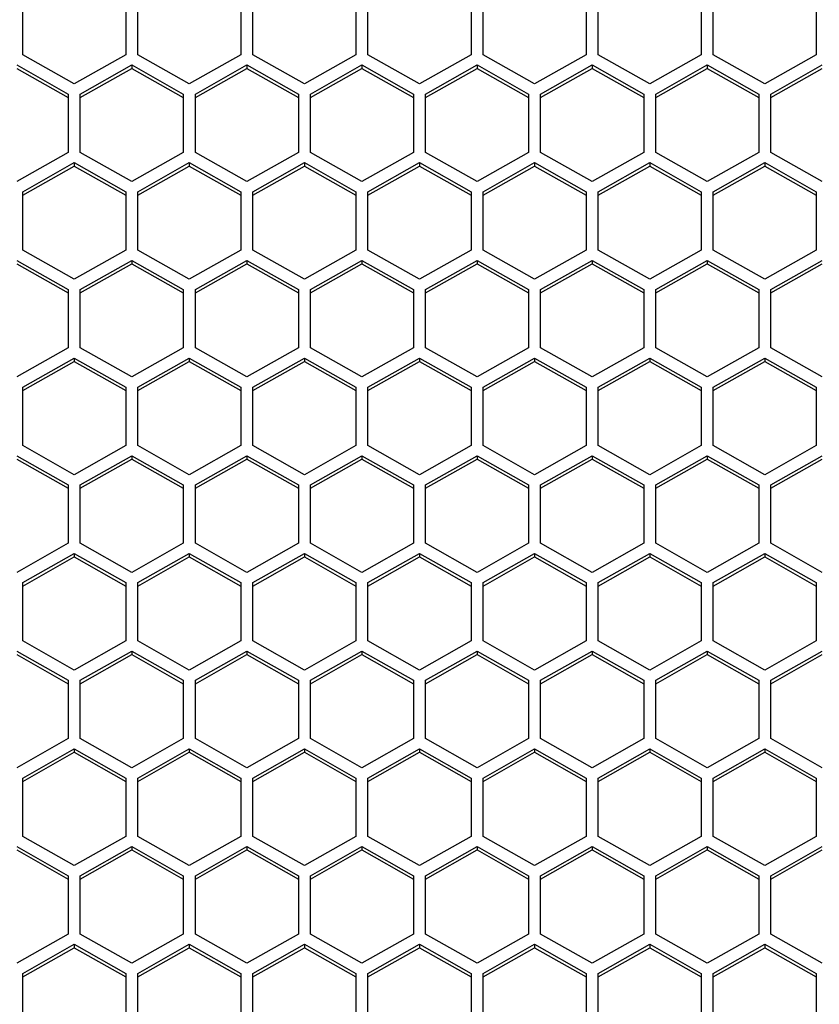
# Model space of a CAD drawing. Header units: millimetres. Extents: x -4202 to 34589, y -2795 to 14011.
# Tile 65 of 118: x -3426 to -3421, y 3235 to 3241. Entities that reach past the tile are written whole.
import ezdxf

# ---------------------------------------------------------------- set-up
doc = ezdxf.new("R2010")
doc.units = ezdxf.units.MM

msp = doc.modelspace()

# ---------------------------------------------------------------- linework, layer by layer
at = {"color": 7, "linetype": 'Continuous'}
for p, q in [((-3426.0556, 3241.0679), (-3426.0556, 3241.4244)), ((-3425.4256, 3241.4244), (-3425.4256, 3241.0679)), ((-3425.3521, 3241.0679), (-3425.3521, 3241.4244)), ((-3424.7221, 3241.4244), (-3424.7221, 3241.0679)), ((-3424.6486, 3241.0679), (-3424.6486, 3241.4244)), ((-3424.0186, 3241.4244), (-3424.0186, 3241.0679)), ((-3423.9451, 3241.0679), (-3423.9451, 3241.4244)), ((-3423.3151, 3241.4244), (-3423.3151, 3241.0679)), ((-3423.2416, 3241.0679), (-3423.2416, 3241.4244)), ((-3422.6116, 3241.4244), (-3422.6116, 3241.0679)), ((-3422.5381, 3241.0679), (-3422.5381, 3241.4244)), ((-3421.9081, 3241.4244), (-3421.9081, 3241.0679)), ((-3421.8346, 3241.0679), (-3421.8346, 3241.4244)), ((-3421.2046, 3241.4244), (-3421.2046, 3241.0679)), ((-3425.7406, 3240.8897), (-3426.0556, 3241.0679)), ((-3425.4256, 3241.0679), (-3425.7406, 3240.8897)), ((-3425.0371, 3240.8897), (-3425.3521, 3241.0679)), ((-3424.7221, 3241.0679), (-3425.0371, 3240.8897)), ((-3424.3336, 3240.8897), (-3424.6486, 3241.0679)), ((-3424.0186, 3241.0679), (-3424.3336, 3240.8897)), ((-3423.6301, 3240.8897), (-3423.9451, 3241.0679)), ((-3423.3151, 3241.0679), (-3423.6301, 3240.8897)), ((-3422.9266, 3240.8897), (-3423.2416, 3241.0679)), ((-3422.6116, 3241.0679), (-3422.9266, 3240.8897)), ((-3422.2231, 3240.8897), (-3422.5381, 3241.0679)), ((-3421.9081, 3241.0679), (-3422.2231, 3240.8897)), ((-3421.5196, 3240.8897), (-3421.8346, 3241.0679)), ((-3421.2046, 3241.0679), (-3421.5196, 3240.8897)), ((-3426.0923, 3241.0056), (-3425.7773, 3240.8274)), ((-3425.7038, 3240.8274), (-3425.3888, 3241.0056)), ((-3425.3888, 3241.0056), (-3425.0738, 3240.8274)), ((-3425.3888, 3241.0056), (-3425.3888, 3240.9846)), ((-3425.0003, 3240.8274), (-3424.6853, 3241.0056)), ((-3424.6853, 3241.0056), (-3424.3703, 3240.8274)), ((-3424.6853, 3241.0056), (-3424.6853, 3240.9846)), ((-3424.2968, 3240.8274), (-3423.9818, 3241.0056)), ((-3423.9818, 3241.0056), (-3423.6668, 3240.8274)), ((-3423.9818, 3241.0056), (-3423.9818, 3240.9846)), ((-3423.5933, 3240.8274), (-3423.2783, 3241.0056)), ((-3423.2783, 3241.0056), (-3422.9633, 3240.8274)), ((-3423.2783, 3241.0056), (-3423.2783, 3240.9846)), ((-3422.8898, 3240.8274), (-3422.5748, 3241.0056)), ((-3422.5748, 3241.0056), (-3422.2598, 3240.8274)), ((-3422.5748, 3241.0056), (-3422.5748, 3240.9846)), ((-3422.1863, 3240.8274), (-3421.8713, 3241.0056)), ((-3421.8713, 3241.0056), (-3421.5563, 3240.8274)), ((-3421.8713, 3241.0056), (-3421.8713, 3240.9846)), ((-3421.4828, 3240.8274), (-3421.1678, 3241.0056)), ((-3426.0923, 3240.9846), (-3425.7773, 3240.8064)), ((-3425.7038, 3240.8064), (-3425.3888, 3240.9846)), ((-3425.3888, 3240.9846), (-3425.0738, 3240.8064)), ((-3425.0003, 3240.8064), (-3424.6853, 3240.9846)), ((-3424.6853, 3240.9846), (-3424.3703, 3240.8064)), ((-3424.2968, 3240.8064), (-3423.9818, 3240.9846)), ((-3423.9818, 3240.9846), (-3423.6668, 3240.8064)), ((-3423.5933, 3240.8064), (-3423.2783, 3240.9846)), ((-3423.2783, 3240.9846), (-3422.9633, 3240.8064)), ((-3422.8898, 3240.8064), (-3422.5748, 3240.9846)), ((-3422.5748, 3240.9846), (-3422.2598, 3240.8064)), ((-3422.1863, 3240.8064), (-3421.8713, 3240.9846)), ((-3421.8713, 3240.9846), (-3421.5563, 3240.8064)), ((-3421.4828, 3240.8064), (-3421.1678, 3240.9846)), ((-3425.7773, 3240.8274), (-3425.7773, 3240.4709)), ((-3425.7038, 3240.4709), (-3425.7038, 3240.8274)), ((-3425.0738, 3240.8274), (-3425.0738, 3240.4709)), ((-3425.0003, 3240.4709), (-3425.0003, 3240.8274)), ((-3424.3703, 3240.8274), (-3424.3703, 3240.4709)), ((-3424.2968, 3240.4709), (-3424.2968, 3240.8274)), ((-3423.6668, 3240.8274), (-3423.6668, 3240.4709)), ((-3423.5933, 3240.4709), (-3423.5933, 3240.8274)), ((-3422.9633, 3240.8274), (-3422.9633, 3240.4709)), ((-3422.8898, 3240.4709), (-3422.8898, 3240.8274)), ((-3422.2598, 3240.8274), (-3422.2598, 3240.4709)), ((-3422.1863, 3240.4709), (-3422.1863, 3240.8274)), ((-3421.5563, 3240.8274), (-3421.5563, 3240.4709)), ((-3421.4828, 3240.4709), (-3421.4828, 3240.8274)), ((-3425.7773, 3240.4709), (-3426.0923, 3240.2927)), ((-3425.3888, 3240.2927), (-3425.7038, 3240.4709)), ((-3425.0738, 3240.4709), (-3425.3888, 3240.2927)), ((-3424.6853, 3240.2927), (-3425.0003, 3240.4709)), ((-3424.3703, 3240.4709), (-3424.6853, 3240.2927)), ((-3423.9818, 3240.2927), (-3424.2968, 3240.4709)), ((-3423.6668, 3240.4709), (-3423.9818, 3240.2927)), ((-3423.2783, 3240.2927), (-3423.5933, 3240.4709)), ((-3422.9633, 3240.4709), (-3423.2783, 3240.2927)), ((-3422.5748, 3240.2927), (-3422.8898, 3240.4709)), ((-3422.2598, 3240.4709), (-3422.5748, 3240.2927)), ((-3421.8713, 3240.2927), (-3422.1863, 3240.4709)), ((-3421.5563, 3240.4709), (-3421.8713, 3240.2927)), ((-3421.1678, 3240.2927), (-3421.4828, 3240.4709)), ((-3426.0556, 3240.2303), (-3425.7406, 3240.4086)), ((-3425.7406, 3240.4086), (-3425.4256, 3240.2303)), ((-3425.7406, 3240.4086), (-3425.7406, 3240.3876)), ((-3425.3521, 3240.2303), (-3425.0371, 3240.4086)), ((-3425.0371, 3240.4086), (-3424.7221, 3240.2303)), ((-3425.0371, 3240.4086), (-3425.0371, 3240.3876)), ((-3424.6486, 3240.2303), (-3424.3336, 3240.4086)), ((-3424.3336, 3240.4086), (-3424.0186, 3240.2303)), ((-3424.3336, 3240.4086), (-3424.3336, 3240.3876)), ((-3423.9451, 3240.2303), (-3423.6301, 3240.4086)), ((-3423.6301, 3240.4086), (-3423.3151, 3240.2303)), ((-3423.6301, 3240.4086), (-3423.6301, 3240.3876)), ((-3423.2416, 3240.2303), (-3422.9266, 3240.4086)), ((-3422.9266, 3240.4086), (-3422.6116, 3240.2303)), ((-3422.9266, 3240.4086), (-3422.9266, 3240.3876)), ((-3422.5381, 3240.2303), (-3422.2231, 3240.4086)), ((-3422.2231, 3240.4086), (-3421.9081, 3240.2303)), ((-3422.2231, 3240.4086), (-3422.2231, 3240.3876)), ((-3421.8346, 3240.2303), (-3421.5196, 3240.4086)), ((-3421.5196, 3240.4086), (-3421.2046, 3240.2303)), ((-3421.5196, 3240.4086), (-3421.5196, 3240.3876)), ((-3426.0556, 3240.2094), (-3425.7406, 3240.3876)), ((-3425.7406, 3240.3876), (-3425.4256, 3240.2094)), ((-3425.3521, 3240.2094), (-3425.0371, 3240.3876)), ((-3425.0371, 3240.3876), (-3424.7221, 3240.2094)), ((-3424.6486, 3240.2094), (-3424.3336, 3240.3876)), ((-3424.3336, 3240.3876), (-3424.0186, 3240.2094)), ((-3423.9451, 3240.2094), (-3423.6301, 3240.3876)), ((-3423.6301, 3240.3876), (-3423.3151, 3240.2094)), ((-3423.2416, 3240.2094), (-3422.9266, 3240.3876)), ((-3422.9266, 3240.3876), (-3422.6116, 3240.2094)), ((-3422.5381, 3240.2094), (-3422.2231, 3240.3876)), ((-3422.2231, 3240.3876), (-3421.9081, 3240.2094)), ((-3421.8346, 3240.2094), (-3421.5196, 3240.3876)), ((-3421.5196, 3240.3876), (-3421.2046, 3240.2094)), ((-3426.0556, 3239.8739), (-3426.0556, 3240.2303)), ((-3425.4256, 3240.2303), (-3425.4256, 3239.8739)), ((-3425.3521, 3239.8739), (-3425.3521, 3240.2303)), ((-3424.7221, 3240.2303), (-3424.7221, 3239.8739)), ((-3424.6486, 3239.8739), (-3424.6486, 3240.2303)), ((-3424.0186, 3240.2303), (-3424.0186, 3239.8739)), ((-3423.9451, 3239.8739), (-3423.9451, 3240.2303)), ((-3423.3151, 3240.2303), (-3423.3151, 3239.8739)), ((-3423.2416, 3239.8739), (-3423.2416, 3240.2303)), ((-3422.6116, 3240.2303), (-3422.6116, 3239.8739)), ((-3422.5381, 3239.8739), (-3422.5381, 3240.2303)), ((-3421.9081, 3240.2303), (-3421.9081, 3239.8739)), ((-3421.8346, 3239.8739), (-3421.8346, 3240.2303)), ((-3421.2046, 3240.2303), (-3421.2046, 3239.8739)), ((-3425.7406, 3239.6957), (-3426.0556, 3239.8739)), ((-3425.4256, 3239.8739), (-3425.7406, 3239.6957)), ((-3425.0371, 3239.6957), (-3425.3521, 3239.8739)), ((-3424.7221, 3239.8739), (-3425.0371, 3239.6957)), ((-3424.3336, 3239.6957), (-3424.6486, 3239.8739)), ((-3424.0186, 3239.8739), (-3424.3336, 3239.6957)), ((-3423.6301, 3239.6957), (-3423.9451, 3239.8739)), ((-3423.3151, 3239.8739), (-3423.6301, 3239.6957)), ((-3422.9266, 3239.6957), (-3423.2416, 3239.8739)), ((-3422.6116, 3239.8739), (-3422.9266, 3239.6957)), ((-3422.2231, 3239.6957), (-3422.5381, 3239.8739)), ((-3421.9081, 3239.8739), (-3422.2231, 3239.6957)), ((-3421.5196, 3239.6957), (-3421.8346, 3239.8739)), ((-3421.2046, 3239.8739), (-3421.5196, 3239.6957)), ((-3426.0923, 3239.8115), (-3425.7773, 3239.6333)), ((-3425.7038, 3239.6333), (-3425.3888, 3239.8115)), ((-3425.3888, 3239.8115), (-3425.0738, 3239.6333)), ((-3425.3888, 3239.8115), (-3425.3888, 3239.7906)), ((-3425.0003, 3239.6333), (-3424.6853, 3239.8115)), ((-3424.6853, 3239.8115), (-3424.3703, 3239.6333)), ((-3424.6853, 3239.8115), (-3424.6853, 3239.7906)), ((-3424.2968, 3239.6333), (-3423.9818, 3239.8115)), ((-3423.9818, 3239.8115), (-3423.6668, 3239.6333)), ((-3423.9818, 3239.8115), (-3423.9818, 3239.7906)), ((-3423.5933, 3239.6333), (-3423.2783, 3239.8115)), ((-3423.2783, 3239.8115), (-3422.9633, 3239.6333)), ((-3423.2783, 3239.8115), (-3423.2783, 3239.7906)), ((-3422.8898, 3239.6333), (-3422.5748, 3239.8115)), ((-3422.5748, 3239.8115), (-3422.2598, 3239.6333)), ((-3422.5748, 3239.8115), (-3422.5748, 3239.7906)), ((-3422.1863, 3239.6333), (-3421.8713, 3239.8115)), ((-3421.8713, 3239.8115), (-3421.5563, 3239.6333)), ((-3421.8713, 3239.8115), (-3421.8713, 3239.7906)), ((-3421.4828, 3239.6333), (-3421.1678, 3239.8115)), ((-3426.0923, 3239.7906), (-3425.7773, 3239.6124)), ((-3425.7038, 3239.6124), (-3425.3888, 3239.7906)), ((-3425.3888, 3239.7906), (-3425.0738, 3239.6124)), ((-3425.0003, 3239.6124), (-3424.6853, 3239.7906)), ((-3424.6853, 3239.7906), (-3424.3703, 3239.6124)), ((-3424.2968, 3239.6124), (-3423.9818, 3239.7906)), ((-3423.9818, 3239.7906), (-3423.6668, 3239.6124)), ((-3423.5933, 3239.6124), (-3423.2783, 3239.7906)), ((-3423.2783, 3239.7906), (-3422.9633, 3239.6124)), ((-3422.8898, 3239.6124), (-3422.5748, 3239.7906)), ((-3422.5748, 3239.7906), (-3422.2598, 3239.6124)), ((-3422.1863, 3239.6124), (-3421.8713, 3239.7906)), ((-3421.8713, 3239.7906), (-3421.5563, 3239.6124)), ((-3421.4828, 3239.6124), (-3421.1678, 3239.7906)), ((-3425.7773, 3239.6333), (-3425.7773, 3239.2769)), ((-3425.7038, 3239.2769), (-3425.7038, 3239.6333)), ((-3425.0738, 3239.6333), (-3425.0738, 3239.2769)), ((-3425.0003, 3239.2769), (-3425.0003, 3239.6333)), ((-3424.3703, 3239.6333), (-3424.3703, 3239.2769)), ((-3424.2968, 3239.2769), (-3424.2968, 3239.6333)), ((-3423.6668, 3239.6333), (-3423.6668, 3239.2769)), ((-3423.5933, 3239.2769), (-3423.5933, 3239.6333)), ((-3422.9633, 3239.6333), (-3422.9633, 3239.2769)), ((-3422.8898, 3239.2769), (-3422.8898, 3239.6333)), ((-3422.2598, 3239.6333), (-3422.2598, 3239.2769)), ((-3422.1863, 3239.2769), (-3422.1863, 3239.6333)), ((-3421.5563, 3239.6333), (-3421.5563, 3239.2769)), ((-3421.4828, 3239.2769), (-3421.4828, 3239.6333)), ((-3425.7773, 3239.2769), (-3426.0923, 3239.0987)), ((-3425.3888, 3239.0987), (-3425.7038, 3239.2769)), ((-3425.0738, 3239.2769), (-3425.3888, 3239.0987)), ((-3424.6853, 3239.0987), (-3425.0003, 3239.2769)), ((-3424.3703, 3239.2769), (-3424.6853, 3239.0987)), ((-3423.9818, 3239.0987), (-3424.2968, 3239.2769)), ((-3423.6668, 3239.2769), (-3423.9818, 3239.0987)), ((-3423.2783, 3239.0987), (-3423.5933, 3239.2769)), ((-3422.9633, 3239.2769), (-3423.2783, 3239.0987)), ((-3422.5748, 3239.0987), (-3422.8898, 3239.2769)), ((-3422.2598, 3239.2769), (-3422.5748, 3239.0987)), ((-3421.8713, 3239.0987), (-3422.1863, 3239.2769)), ((-3421.5563, 3239.2769), (-3421.8713, 3239.0987)), ((-3421.1678, 3239.0987), (-3421.4828, 3239.2769)), ((-3426.0556, 3239.0363), (-3425.7406, 3239.2145)), ((-3425.7406, 3239.2145), (-3425.4256, 3239.0363)), ((-3425.7406, 3239.2145), (-3425.7406, 3239.1936)), ((-3425.3521, 3239.0363), (-3425.0371, 3239.2145)), ((-3425.0371, 3239.2145), (-3424.7221, 3239.0363)), ((-3425.0371, 3239.2145), (-3425.0371, 3239.1936)), ((-3424.6486, 3239.0363), (-3424.3336, 3239.2145)), ((-3424.3336, 3239.2145), (-3424.0186, 3239.0363)), ((-3424.3336, 3239.2145), (-3424.3336, 3239.1936)), ((-3423.9451, 3239.0363), (-3423.6301, 3239.2145)), ((-3423.6301, 3239.2145), (-3423.3151, 3239.0363)), ((-3423.6301, 3239.2145), (-3423.6301, 3239.1936)), ((-3423.2416, 3239.0363), (-3422.9266, 3239.2145)), ((-3422.9266, 3239.2145), (-3422.6116, 3239.0363)), ((-3422.9266, 3239.2145), (-3422.9266, 3239.1936)), ((-3422.5381, 3239.0363), (-3422.2231, 3239.2145)), ((-3422.2231, 3239.2145), (-3421.9081, 3239.0363)), ((-3422.2231, 3239.2145), (-3422.2231, 3239.1936)), ((-3421.8346, 3239.0363), (-3421.5196, 3239.2145)), ((-3421.5196, 3239.2145), (-3421.2046, 3239.0363)), ((-3421.5196, 3239.2145), (-3421.5196, 3239.1936)), ((-3426.0556, 3239.0154), (-3425.7406, 3239.1936)), ((-3425.7406, 3239.1936), (-3425.4256, 3239.0154)), ((-3425.3521, 3239.0154), (-3425.0371, 3239.1936)), ((-3425.0371, 3239.1936), (-3424.7221, 3239.0154)), ((-3424.6486, 3239.0154), (-3424.3336, 3239.1936)), ((-3424.3336, 3239.1936), (-3424.0186, 3239.0154)), ((-3423.9451, 3239.0154), (-3423.6301, 3239.1936)), ((-3423.6301, 3239.1936), (-3423.3151, 3239.0154)), ((-3423.2416, 3239.0154), (-3422.9266, 3239.1936)), ((-3422.9266, 3239.1936), (-3422.6116, 3239.0154)), ((-3422.5381, 3239.0154), (-3422.2231, 3239.1936)), ((-3422.2231, 3239.1936), (-3421.9081, 3239.0154)), ((-3421.8346, 3239.0154), (-3421.5196, 3239.1936)), ((-3421.5196, 3239.1936), (-3421.2046, 3239.0154)), ((-3426.0556, 3238.6799), (-3426.0556, 3239.0363)), ((-3425.4256, 3239.0363), (-3425.4256, 3238.6799)), ((-3425.3521, 3238.6799), (-3425.3521, 3239.0363)), ((-3424.7221, 3239.0363), (-3424.7221, 3238.6799)), ((-3424.6486, 3238.6799), (-3424.6486, 3239.0363)), ((-3424.0186, 3239.0363), (-3424.0186, 3238.6799)), ((-3423.9451, 3238.6799), (-3423.9451, 3239.0363)), ((-3423.3151, 3239.0363), (-3423.3151, 3238.6799)), ((-3423.2416, 3238.6799), (-3423.2416, 3239.0363)), ((-3422.6116, 3239.0363), (-3422.6116, 3238.6799)), ((-3422.5381, 3238.6799), (-3422.5381, 3239.0363)), ((-3421.9081, 3239.0363), (-3421.9081, 3238.6799)), ((-3421.8346, 3238.6799), (-3421.8346, 3239.0363)), ((-3421.2046, 3239.0363), (-3421.2046, 3238.6799)), ((-3425.7406, 3238.5017), (-3426.0556, 3238.6799)), ((-3425.4256, 3238.6799), (-3425.7406, 3238.5017)), ((-3425.0371, 3238.5017), (-3425.3521, 3238.6799)), ((-3424.7221, 3238.6799), (-3425.0371, 3238.5017)), ((-3424.3336, 3238.5017), (-3424.6486, 3238.6799)), ((-3424.0186, 3238.6799), (-3424.3336, 3238.5017)), ((-3423.6301, 3238.5017), (-3423.9451, 3238.6799)), ((-3423.3151, 3238.6799), (-3423.6301, 3238.5017)), ((-3422.9266, 3238.5017), (-3423.2416, 3238.6799)), ((-3422.6116, 3238.6799), (-3422.9266, 3238.5017)), ((-3422.2231, 3238.5017), (-3422.5381, 3238.6799)), ((-3421.9081, 3238.6799), (-3422.2231, 3238.5017)), ((-3421.5196, 3238.5017), (-3421.8346, 3238.6799)), ((-3421.2046, 3238.6799), (-3421.5196, 3238.5017)), ((-3426.0923, 3238.6175), (-3425.7773, 3238.4393)), ((-3426.0923, 3238.5966), (-3425.7773, 3238.4184)), ((-3425.7038, 3238.4393), (-3425.3888, 3238.6175)), ((-3425.7038, 3238.4184), (-3425.3888, 3238.5966)), ((-3425.3888, 3238.6175), (-3425.0738, 3238.4393)), ((-3425.3888, 3238.6175), (-3425.3888, 3238.5966)), ((-3425.3888, 3238.5966), (-3425.0738, 3238.4184)), ((-3425.0003, 3238.4393), (-3424.6853, 3238.6175)), ((-3425.0003, 3238.4184), (-3424.6853, 3238.5966)), ((-3424.6853, 3238.6175), (-3424.3703, 3238.4393)), ((-3424.6853, 3238.6175), (-3424.6853, 3238.5966)), ((-3424.6853, 3238.5966), (-3424.3703, 3238.4184)), ((-3424.2968, 3238.4393), (-3423.9818, 3238.6175)), ((-3424.2968, 3238.4184), (-3423.9818, 3238.5966)), ((-3423.9818, 3238.6175), (-3423.6668, 3238.4393)), ((-3423.9818, 3238.6175), (-3423.9818, 3238.5966)), ((-3423.9818, 3238.5966), (-3423.6668, 3238.4184)), ((-3423.5933, 3238.4393), (-3423.2783, 3238.6175)), ((-3423.5933, 3238.4184), (-3423.2783, 3238.5966)), ((-3423.2783, 3238.6175), (-3422.9633, 3238.4393)), ((-3423.2783, 3238.6175), (-3423.2783, 3238.5966)), ((-3423.2783, 3238.5966), (-3422.9633, 3238.4184)), ((-3422.8898, 3238.4393), (-3422.5748, 3238.6175)), ((-3422.8898, 3238.4184), (-3422.5748, 3238.5966)), ((-3422.5748, 3238.6175), (-3422.2598, 3238.4393)), ((-3422.5748, 3238.6175), (-3422.5748, 3238.5966)), ((-3422.5748, 3238.5966), (-3422.2598, 3238.4184)), ((-3422.1863, 3238.4393), (-3421.8713, 3238.6175)), ((-3422.1863, 3238.4184), (-3421.8713, 3238.5966)), ((-3421.8713, 3238.6175), (-3421.5563, 3238.4393)), ((-3421.8713, 3238.6175), (-3421.8713, 3238.5966)), ((-3421.8713, 3238.5966), (-3421.5563, 3238.4184)), ((-3421.4828, 3238.4393), (-3421.1678, 3238.6175)), ((-3421.4828, 3238.4184), (-3421.1678, 3238.5966)), ((-3425.7773, 3238.4393), (-3425.7773, 3238.0829)), ((-3425.7038, 3238.0829), (-3425.7038, 3238.4393)), ((-3425.0738, 3238.4393), (-3425.0738, 3238.0829)), ((-3425.0003, 3238.0829), (-3425.0003, 3238.4393)), ((-3424.3703, 3238.4393), (-3424.3703, 3238.0829)), ((-3424.2968, 3238.0829), (-3424.2968, 3238.4393)), ((-3423.6668, 3238.4393), (-3423.6668, 3238.0829)), ((-3423.5933, 3238.0829), (-3423.5933, 3238.4393)), ((-3422.9633, 3238.4393), (-3422.9633, 3238.0829)), ((-3422.8898, 3238.0829), (-3422.8898, 3238.4393)), ((-3422.2598, 3238.4393), (-3422.2598, 3238.0829)), ((-3422.1863, 3238.0829), (-3422.1863, 3238.4393)), ((-3421.5563, 3238.4393), (-3421.5563, 3238.0829)), ((-3421.4828, 3238.0829), (-3421.4828, 3238.4393)), ((-3425.7773, 3238.0829), (-3426.0923, 3237.9046)), ((-3425.3888, 3237.9046), (-3425.7038, 3238.0829)), ((-3425.0738, 3238.0829), (-3425.3888, 3237.9046)), ((-3424.6853, 3237.9046), (-3425.0003, 3238.0829)), ((-3424.3703, 3238.0829), (-3424.6853, 3237.9046)), ((-3423.9818, 3237.9046), (-3424.2968, 3238.0829)), ((-3423.6668, 3238.0829), (-3423.9818, 3237.9046)), ((-3423.2783, 3237.9046), (-3423.5933, 3238.0829)), ((-3422.9633, 3238.0829), (-3423.2783, 3237.9046)), ((-3422.5748, 3237.9046), (-3422.8898, 3238.0829)), ((-3422.2598, 3238.0829), (-3422.5748, 3237.9046)), ((-3421.8713, 3237.9046), (-3422.1863, 3238.0829)), ((-3421.5563, 3238.0829), (-3421.8713, 3237.9046)), ((-3421.1678, 3237.9046), (-3421.4828, 3238.0829)), ((-3426.0556, 3237.8423), (-3425.7406, 3238.0205)), ((-3426.0556, 3237.8213), (-3425.7406, 3237.9995)), ((-3425.7406, 3238.0205), (-3425.4256, 3237.8423)), ((-3425.7406, 3238.0205), (-3425.7406, 3237.9995)), ((-3425.7406, 3237.9995), (-3425.4256, 3237.8213)), ((-3425.3521, 3237.8423), (-3425.0371, 3238.0205)), ((-3425.3521, 3237.8213), (-3425.0371, 3237.9995)), ((-3425.0371, 3238.0205), (-3424.7221, 3237.8423)), ((-3425.0371, 3238.0205), (-3425.0371, 3237.9995)), ((-3425.0371, 3237.9995), (-3424.7221, 3237.8213)), ((-3424.6486, 3237.8423), (-3424.3336, 3238.0205)), ((-3424.6486, 3237.8213), (-3424.3336, 3237.9995)), ((-3424.3336, 3238.0205), (-3424.0186, 3237.8423)), ((-3424.3336, 3238.0205), (-3424.3336, 3237.9995)), ((-3424.3336, 3237.9995), (-3424.0186, 3237.8213)), ((-3423.9451, 3237.8423), (-3423.6301, 3238.0205)), ((-3423.9451, 3237.8213), (-3423.6301, 3237.9995)), ((-3423.6301, 3238.0205), (-3423.3151, 3237.8423)), ((-3423.6301, 3238.0205), (-3423.6301, 3237.9995)), ((-3423.6301, 3237.9995), (-3423.3151, 3237.8213)), ((-3423.2416, 3237.8423), (-3422.9266, 3238.0205)), ((-3423.2416, 3237.8213), (-3422.9266, 3237.9995)), ((-3422.9266, 3238.0205), (-3422.6116, 3237.8423)), ((-3422.9266, 3238.0205), (-3422.9266, 3237.9995)), ((-3422.9266, 3237.9995), (-3422.6116, 3237.8213)), ((-3422.5381, 3237.8423), (-3422.2231, 3238.0205)), ((-3422.5381, 3237.8213), (-3422.2231, 3237.9995)), ((-3422.2231, 3238.0205), (-3421.9081, 3237.8423)), ((-3422.2231, 3238.0205), (-3422.2231, 3237.9995)), ((-3422.2231, 3237.9995), (-3421.9081, 3237.8213)), ((-3421.8346, 3237.8423), (-3421.5196, 3238.0205)), ((-3421.8346, 3237.8213), (-3421.5196, 3237.9995)), ((-3421.5196, 3238.0205), (-3421.2046, 3237.8423)), ((-3421.5196, 3238.0205), (-3421.5196, 3237.9995)), ((-3421.5196, 3237.9995), (-3421.2046, 3237.8213)), ((-3426.0556, 3237.4858), (-3426.0556, 3237.8423)), ((-3425.4256, 3237.8423), (-3425.4256, 3237.4858)), ((-3425.3521, 3237.4858), (-3425.3521, 3237.8423)), ((-3424.7221, 3237.8423), (-3424.7221, 3237.4858)), ((-3424.6486, 3237.4858), (-3424.6486, 3237.8423)), ((-3424.0186, 3237.8423), (-3424.0186, 3237.4858)), ((-3423.9451, 3237.4858), (-3423.9451, 3237.8423)), ((-3423.3151, 3237.8423), (-3423.3151, 3237.4858)), ((-3423.2416, 3237.4858), (-3423.2416, 3237.8423)), ((-3422.6116, 3237.8423), (-3422.6116, 3237.4858)), ((-3422.5381, 3237.4858), (-3422.5381, 3237.8423)), ((-3421.9081, 3237.8423), (-3421.9081, 3237.4858)), ((-3421.8346, 3237.4858), (-3421.8346, 3237.8423)), ((-3421.2046, 3237.8423), (-3421.2046, 3237.4858)), ((-3425.7406, 3237.3076), (-3426.0556, 3237.4858)), ((-3425.4256, 3237.4858), (-3425.7406, 3237.3076)), ((-3425.0371, 3237.3076), (-3425.3521, 3237.4858)), ((-3424.7221, 3237.4858), (-3425.0371, 3237.3076)), ((-3424.3336, 3237.3076), (-3424.6486, 3237.4858)), ((-3424.0186, 3237.4858), (-3424.3336, 3237.3076)), ((-3423.6301, 3237.3076), (-3423.9451, 3237.4858)), ((-3423.3151, 3237.4858), (-3423.6301, 3237.3076)), ((-3422.9266, 3237.3076), (-3423.2416, 3237.4858)), ((-3422.6116, 3237.4858), (-3422.9266, 3237.3076)), ((-3422.2231, 3237.3076), (-3422.5381, 3237.4858)), ((-3421.9081, 3237.4858), (-3422.2231, 3237.3076)), ((-3421.5196, 3237.3076), (-3421.8346, 3237.4858)), ((-3421.2046, 3237.4858), (-3421.5196, 3237.3076)), ((-3426.0923, 3237.4235), (-3425.7773, 3237.2452)), ((-3426.0923, 3237.4025), (-3425.7773, 3237.2243)), ((-3425.7038, 3237.2452), (-3425.3888, 3237.4235)), ((-3425.7038, 3237.2243), (-3425.3888, 3237.4025)), ((-3425.3888, 3237.4235), (-3425.0738, 3237.2452)), ((-3425.3888, 3237.4235), (-3425.3888, 3237.4025)), ((-3425.3888, 3237.4025), (-3425.0738, 3237.2243)), ((-3425.0003, 3237.2452), (-3424.6853, 3237.4235)), ((-3425.0003, 3237.2243), (-3424.6853, 3237.4025)), ((-3424.6853, 3237.4235), (-3424.3703, 3237.2452)), ((-3424.6853, 3237.4235), (-3424.6853, 3237.4025)), ((-3424.6853, 3237.4025), (-3424.3703, 3237.2243)), ((-3424.2968, 3237.2452), (-3423.9818, 3237.4235)), ((-3424.2968, 3237.2243), (-3423.9818, 3237.4025)), ((-3423.9818, 3237.4235), (-3423.6668, 3237.2452)), ((-3423.9818, 3237.4235), (-3423.9818, 3237.4025)), ((-3423.9818, 3237.4025), (-3423.6668, 3237.2243)), ((-3423.5933, 3237.2452), (-3423.2783, 3237.4235)), ((-3423.5933, 3237.2243), (-3423.2783, 3237.4025)), ((-3423.2783, 3237.4235), (-3422.9633, 3237.2452)), ((-3423.2783, 3237.4235), (-3423.2783, 3237.4025)), ((-3423.2783, 3237.4025), (-3422.9633, 3237.2243)), ((-3422.8898, 3237.2452), (-3422.5748, 3237.4235)), ((-3422.8898, 3237.2243), (-3422.5748, 3237.4025)), ((-3422.5748, 3237.4235), (-3422.2598, 3237.2452)), ((-3422.5748, 3237.4235), (-3422.5748, 3237.4025)), ((-3422.5748, 3237.4025), (-3422.2598, 3237.2243)), ((-3422.1863, 3237.2452), (-3421.8713, 3237.4235)), ((-3422.1863, 3237.2243), (-3421.8713, 3237.4025)), ((-3421.8713, 3237.4235), (-3421.5563, 3237.2452)), ((-3421.8713, 3237.4235), (-3421.8713, 3237.4025)), ((-3421.8713, 3237.4025), (-3421.5563, 3237.2243)), ((-3421.4828, 3237.2452), (-3421.1678, 3237.4235)), ((-3421.4828, 3237.2243), (-3421.1678, 3237.4025)), ((-3425.7773, 3237.2452), (-3425.7773, 3236.8888)), ((-3425.7038, 3236.8888), (-3425.7038, 3237.2452)), ((-3425.0738, 3237.2452), (-3425.0738, 3236.8888)), ((-3425.0003, 3236.8888), (-3425.0003, 3237.2452)), ((-3424.3703, 3237.2452), (-3424.3703, 3236.8888)), ((-3424.2968, 3236.8888), (-3424.2968, 3237.2452)), ((-3423.6668, 3237.2452), (-3423.6668, 3236.8888)), ((-3423.5933, 3236.8888), (-3423.5933, 3237.2452)), ((-3422.9633, 3237.2452), (-3422.9633, 3236.8888)), ((-3422.8898, 3236.8888), (-3422.8898, 3237.2452)), ((-3422.2598, 3237.2452), (-3422.2598, 3236.8888)), ((-3422.1863, 3236.8888), (-3422.1863, 3237.2452)), ((-3421.5563, 3237.2452), (-3421.5563, 3236.8888)), ((-3421.4828, 3236.8888), (-3421.4828, 3237.2452)), ((-3425.7773, 3236.8888), (-3426.0923, 3236.7106)), ((-3425.3888, 3236.7106), (-3425.7038, 3236.8888)), ((-3425.0738, 3236.8888), (-3425.3888, 3236.7106)), ((-3424.6853, 3236.7106), (-3425.0003, 3236.8888)), ((-3424.3703, 3236.8888), (-3424.6853, 3236.7106)), ((-3423.9818, 3236.7106), (-3424.2968, 3236.8888)), ((-3423.6668, 3236.8888), (-3423.9818, 3236.7106)), ((-3423.2783, 3236.7106), (-3423.5933, 3236.8888)), ((-3422.9633, 3236.8888), (-3423.2783, 3236.7106)), ((-3422.5748, 3236.7106), (-3422.8898, 3236.8888)), ((-3422.2598, 3236.8888), (-3422.5748, 3236.7106)), ((-3421.8713, 3236.7106), (-3422.1863, 3236.8888)), ((-3421.5563, 3236.8888), (-3421.8713, 3236.7106)), ((-3421.1678, 3236.7106), (-3421.4828, 3236.8888)), ((-3426.0556, 3236.6482), (-3425.7406, 3236.8264)), ((-3426.0556, 3236.6273), (-3425.7406, 3236.8055)), ((-3425.7406, 3236.8264), (-3425.4256, 3236.6482)), ((-3425.7406, 3236.8264), (-3425.7406, 3236.8055)), ((-3425.7406, 3236.8055), (-3425.4256, 3236.6273)), ((-3425.3521, 3236.6482), (-3425.0371, 3236.8264)), ((-3425.3521, 3236.6273), (-3425.0371, 3236.8055)), ((-3425.0371, 3236.8264), (-3424.7221, 3236.6482)), ((-3425.0371, 3236.8264), (-3425.0371, 3236.8055)), ((-3425.0371, 3236.8055), (-3424.7221, 3236.6273)), ((-3424.6486, 3236.6482), (-3424.3336, 3236.8264)), ((-3424.6486, 3236.6273), (-3424.3336, 3236.8055)), ((-3424.3336, 3236.8264), (-3424.0186, 3236.6482)), ((-3424.3336, 3236.8264), (-3424.3336, 3236.8055)), ((-3424.3336, 3236.8055), (-3424.0186, 3236.6273)), ((-3423.9451, 3236.6482), (-3423.6301, 3236.8264)), ((-3423.9451, 3236.6273), (-3423.6301, 3236.8055)), ((-3423.6301, 3236.8264), (-3423.3151, 3236.6482)), ((-3423.6301, 3236.8264), (-3423.6301, 3236.8055)), ((-3423.6301, 3236.8055), (-3423.3151, 3236.6273)), ((-3423.2416, 3236.6482), (-3422.9266, 3236.8264)), ((-3423.2416, 3236.6273), (-3422.9266, 3236.8055)), ((-3422.9266, 3236.8264), (-3422.6116, 3236.6482)), ((-3422.9266, 3236.8264), (-3422.9266, 3236.8055)), ((-3422.9266, 3236.8055), (-3422.6116, 3236.6273)), ((-3422.5381, 3236.6482), (-3422.2231, 3236.8264)), ((-3422.5381, 3236.6273), (-3422.2231, 3236.8055)), ((-3422.2231, 3236.8264), (-3421.9081, 3236.6482)), ((-3422.2231, 3236.8264), (-3422.2231, 3236.8055)), ((-3422.2231, 3236.8055), (-3421.9081, 3236.6273)), ((-3421.8346, 3236.6482), (-3421.5196, 3236.8264)), ((-3421.8346, 3236.6273), (-3421.5196, 3236.8055)), ((-3421.5196, 3236.8264), (-3421.2046, 3236.6482)), ((-3421.5196, 3236.8264), (-3421.5196, 3236.8055)), ((-3421.5196, 3236.8055), (-3421.2046, 3236.6273)), ((-3426.0556, 3236.2918), (-3426.0556, 3236.6482)), ((-3425.4256, 3236.6482), (-3425.4256, 3236.2918)), ((-3425.3521, 3236.2918), (-3425.3521, 3236.6482)), ((-3424.7221, 3236.6482), (-3424.7221, 3236.2918)), ((-3424.6486, 3236.2918), (-3424.6486, 3236.6482)), ((-3424.0186, 3236.6482), (-3424.0186, 3236.2918)), ((-3423.9451, 3236.2918), (-3423.9451, 3236.6482)), ((-3423.3151, 3236.6482), (-3423.3151, 3236.2918)), ((-3423.2416, 3236.2918), (-3423.2416, 3236.6482)), ((-3422.6116, 3236.6482), (-3422.6116, 3236.2918)), ((-3422.5381, 3236.2918), (-3422.5381, 3236.6482)), ((-3421.9081, 3236.6482), (-3421.9081, 3236.2918)), ((-3421.8346, 3236.2918), (-3421.8346, 3236.6482)), ((-3421.2046, 3236.6482), (-3421.2046, 3236.2918)), ((-3425.7406, 3236.1136), (-3426.0556, 3236.2918)), ((-3425.4256, 3236.2918), (-3425.7406, 3236.1136)), ((-3425.0371, 3236.1136), (-3425.3521, 3236.2918)), ((-3424.7221, 3236.2918), (-3425.0371, 3236.1136)), ((-3424.3336, 3236.1136), (-3424.6486, 3236.2918)), ((-3424.0186, 3236.2918), (-3424.3336, 3236.1136)), ((-3423.6301, 3236.1136), (-3423.9451, 3236.2918)), ((-3423.3151, 3236.2918), (-3423.6301, 3236.1136)), ((-3422.9266, 3236.1136), (-3423.2416, 3236.2918)), ((-3422.6116, 3236.2918), (-3422.9266, 3236.1136)), ((-3422.2231, 3236.1136), (-3422.5381, 3236.2918)), ((-3421.9081, 3236.2918), (-3422.2231, 3236.1136)), ((-3421.5196, 3236.1136), (-3421.8346, 3236.2918)), ((-3421.2046, 3236.2918), (-3421.5196, 3236.1136)), ((-3426.0923, 3236.2294), (-3425.7773, 3236.0512)), ((-3426.0923, 3236.2085), (-3425.7773, 3236.0303)), ((-3425.7038, 3236.0512), (-3425.3888, 3236.2294)), ((-3425.7038, 3236.0303), (-3425.3888, 3236.2085)), ((-3425.3888, 3236.2294), (-3425.0738, 3236.0512)), ((-3425.3888, 3236.2294), (-3425.3888, 3236.2085)), ((-3425.3888, 3236.2085), (-3425.0738, 3236.0303)), ((-3425.0003, 3236.0512), (-3424.6853, 3236.2294)), ((-3425.0003, 3236.0303), (-3424.6853, 3236.2085)), ((-3424.6853, 3236.2294), (-3424.3703, 3236.0512)), ((-3424.6853, 3236.2294), (-3424.6853, 3236.2085)), ((-3424.6853, 3236.2085), (-3424.3703, 3236.0303)), ((-3424.2968, 3236.0512), (-3423.9818, 3236.2294)), ((-3424.2968, 3236.0303), (-3423.9818, 3236.2085)), ((-3423.9818, 3236.2294), (-3423.6668, 3236.0512)), ((-3423.9818, 3236.2294), (-3423.9818, 3236.2085)), ((-3423.9818, 3236.2085), (-3423.6668, 3236.0303)), ((-3423.5933, 3236.0512), (-3423.2783, 3236.2294)), ((-3423.5933, 3236.0303), (-3423.2783, 3236.2085)), ((-3423.2783, 3236.2294), (-3422.9633, 3236.0512)), ((-3423.2783, 3236.2294), (-3423.2783, 3236.2085)), ((-3423.2783, 3236.2085), (-3422.9633, 3236.0303)), ((-3422.8898, 3236.0512), (-3422.5748, 3236.2294)), ((-3422.8898, 3236.0303), (-3422.5748, 3236.2085)), ((-3422.5748, 3236.2294), (-3422.2598, 3236.0512)), ((-3422.5748, 3236.2294), (-3422.5748, 3236.2085)), ((-3422.5748, 3236.2085), (-3422.2598, 3236.0303)), ((-3422.1863, 3236.0512), (-3421.8713, 3236.2294)), ((-3422.1863, 3236.0303), (-3421.8713, 3236.2085)), ((-3421.8713, 3236.2294), (-3421.5563, 3236.0512)), ((-3421.8713, 3236.2294), (-3421.8713, 3236.2085)), ((-3421.8713, 3236.2085), (-3421.5563, 3236.0303)), ((-3421.4828, 3236.0512), (-3421.1678, 3236.2294)), ((-3421.4828, 3236.0303), (-3421.1678, 3236.2085)), ((-3425.7773, 3236.0512), (-3425.7773, 3235.6948)), ((-3425.7038, 3235.6948), (-3425.7038, 3236.0512)), ((-3425.0738, 3236.0512), (-3425.0738, 3235.6948)), ((-3425.0003, 3235.6948), (-3425.0003, 3236.0512)), ((-3424.3703, 3236.0512), (-3424.3703, 3235.6948)), ((-3424.2968, 3235.6948), (-3424.2968, 3236.0512)), ((-3423.6668, 3236.0512), (-3423.6668, 3235.6948)), ((-3423.5933, 3235.6948), (-3423.5933, 3236.0512)), ((-3422.9633, 3236.0512), (-3422.9633, 3235.6948)), ((-3422.8898, 3235.6948), (-3422.8898, 3236.0512)), ((-3422.2598, 3236.0512), (-3422.2598, 3235.6948)), ((-3422.1863, 3235.6948), (-3422.1863, 3236.0512)), ((-3421.5563, 3236.0512), (-3421.5563, 3235.6948)), ((-3421.4828, 3235.6948), (-3421.4828, 3236.0512)), ((-3425.7773, 3235.6948), (-3426.0923, 3235.5166)), ((-3425.3888, 3235.5166), (-3425.7038, 3235.6948)), ((-3425.0738, 3235.6948), (-3425.3888, 3235.5166)), ((-3424.6853, 3235.5166), (-3425.0003, 3235.6948)), ((-3424.3703, 3235.6948), (-3424.6853, 3235.5166)), ((-3423.9818, 3235.5166), (-3424.2968, 3235.6948)), ((-3423.6668, 3235.6948), (-3423.9818, 3235.5166)), ((-3423.2783, 3235.5166), (-3423.5933, 3235.6948)), ((-3422.9633, 3235.6948), (-3423.2783, 3235.5166)), ((-3422.5748, 3235.5166), (-3422.8898, 3235.6948)), ((-3422.2598, 3235.6948), (-3422.5748, 3235.5166)), ((-3421.8713, 3235.5166), (-3422.1863, 3235.6948)), ((-3421.5563, 3235.6948), (-3421.8713, 3235.5166)), ((-3421.1678, 3235.5166), (-3421.4828, 3235.6948)), ((-3426.0556, 3235.4542), (-3425.7406, 3235.6324)), ((-3426.0556, 3235.4333), (-3425.7406, 3235.6115)), ((-3425.7406, 3235.6324), (-3425.4256, 3235.4542)), ((-3425.7406, 3235.6324), (-3425.7406, 3235.6115)), ((-3425.7406, 3235.6115), (-3425.4256, 3235.4333)), ((-3425.3521, 3235.4542), (-3425.0371, 3235.6324)), ((-3425.3521, 3235.4333), (-3425.0371, 3235.6115)), ((-3425.0371, 3235.6324), (-3424.7221, 3235.4542)), ((-3425.0371, 3235.6324), (-3425.0371, 3235.6115)), ((-3425.0371, 3235.6115), (-3424.7221, 3235.4333)), ((-3424.6486, 3235.4542), (-3424.3336, 3235.6324)), ((-3424.6486, 3235.4333), (-3424.3336, 3235.6115)), ((-3424.3336, 3235.6324), (-3424.0186, 3235.4542)), ((-3424.3336, 3235.6324), (-3424.3336, 3235.6115)), ((-3424.3336, 3235.6115), (-3424.0186, 3235.4333)), ((-3423.9451, 3235.4542), (-3423.6301, 3235.6324)), ((-3423.9451, 3235.4333), (-3423.6301, 3235.6115)), ((-3423.6301, 3235.6324), (-3423.3151, 3235.4542)), ((-3423.6301, 3235.6324), (-3423.6301, 3235.6115)), ((-3423.6301, 3235.6115), (-3423.3151, 3235.4333)), ((-3423.2416, 3235.4542), (-3422.9266, 3235.6324)), ((-3423.2416, 3235.4333), (-3422.9266, 3235.6115)), ((-3422.9266, 3235.6324), (-3422.6116, 3235.4542)), ((-3422.9266, 3235.6324), (-3422.9266, 3235.6115)), ((-3422.9266, 3235.6115), (-3422.6116, 3235.4333)), ((-3422.5381, 3235.4542), (-3422.2231, 3235.6324)), ((-3422.5381, 3235.4333), (-3422.2231, 3235.6115)), ((-3422.2231, 3235.6324), (-3421.9081, 3235.4542)), ((-3422.2231, 3235.6324), (-3422.2231, 3235.6115)), ((-3422.2231, 3235.6115), (-3421.9081, 3235.4333)), ((-3421.8346, 3235.4542), (-3421.5196, 3235.6324)), ((-3421.8346, 3235.4333), (-3421.5196, 3235.6115)), ((-3421.5196, 3235.6324), (-3421.2046, 3235.4542)), ((-3421.5196, 3235.6324), (-3421.5196, 3235.6115)), ((-3421.5196, 3235.6115), (-3421.2046, 3235.4333)), ((-3426.0556, 3235.0978), (-3426.0556, 3235.4542)), ((-3425.4256, 3235.4542), (-3425.4256, 3235.0978)), ((-3425.3521, 3235.0978), (-3425.3521, 3235.4542)), ((-3424.7221, 3235.4542), (-3424.7221, 3235.0978)), ((-3424.6486, 3235.0978), (-3424.6486, 3235.4542)), ((-3424.0186, 3235.4542), (-3424.0186, 3235.0978)), ((-3423.9451, 3235.0978), (-3423.9451, 3235.4542)), ((-3423.3151, 3235.4542), (-3423.3151, 3235.0978)), ((-3423.2416, 3235.0978), (-3423.2416, 3235.4542)), ((-3422.6116, 3235.4542), (-3422.6116, 3235.0978)), ((-3422.5381, 3235.0978), (-3422.5381, 3235.4542)), ((-3421.9081, 3235.4542), (-3421.9081, 3235.0978)), ((-3421.8346, 3235.0978), (-3421.8346, 3235.4542)), ((-3421.2046, 3235.4542), (-3421.2046, 3235.0978))]:
    msp.add_line(p, q, dxfattribs=at)

doc.saveas('drawing.dxf')
